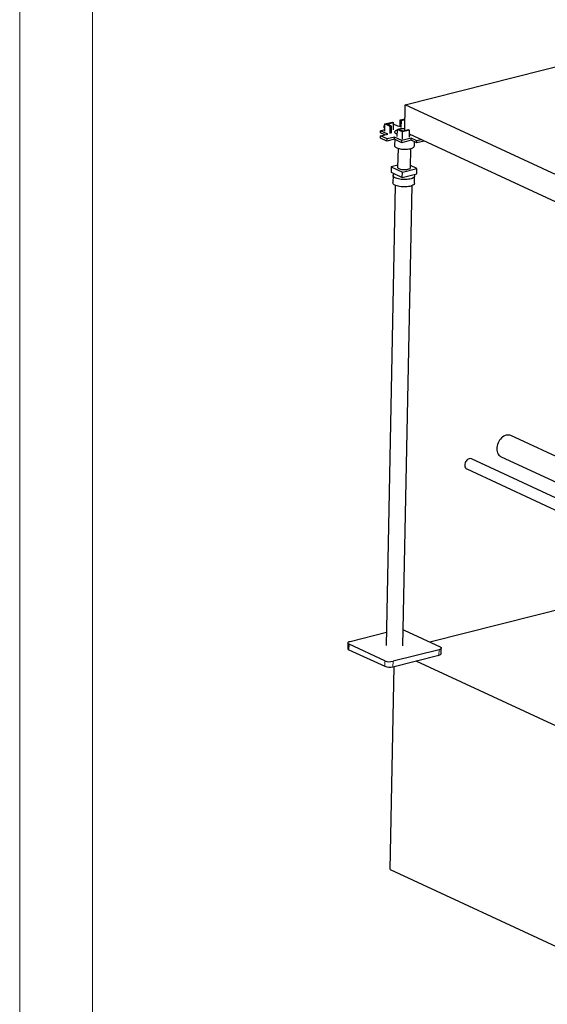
# Model space of a CAD drawing. Header units: millimetres. Extents: x 0 to 841, y 0 to 594.
# Tile 29 of 92: x 0 to 36, y 395 to 463. Entities that reach past the tile are written whole.
import ezdxf

# ---------------------------------------------------------------- set-up
doc = ezdxf.new("R2010")
doc.units = ezdxf.units.MM
doc.layers.add('TRAIT-FORT', color=4, linetype='Continuous', lineweight=25)

msp = doc.modelspace()

# ---------------------------------------------------------------- linework, layer by layer
at = {"lineweight": 18}
for p, q in [((0, 594), (0, 0)), ((5, 589), (5, 5)), ((22.60272, 419.95145), (22.59527, 419.57643)), ((28.77644, 419.57633), (28.76899, 419.20132)), ((25.05929, 418.81188), (25.05184, 418.43686)), ((25.62053, 418.77778), (25.61309, 418.40276))]:
    msp.add_line(p, q, dxfattribs=at)
at = {"layer": 'TRAIT-FORT', "lineweight": 25}
for p, q in [((26.46177, 456.98737), (45.39719, 461.7787)), ((26.42661, 455.2166), (26.46177, 456.98737)), ((41.20119, 450.14997), (26.46177, 456.98737)), ((25.05639, 455.18924), (25.06607, 455.67676)), ((25.06607, 455.67676), (25.55524, 455.80054)), ((25.43151, 455.50724), (25.06607, 455.67676)), ((25.23445, 455.66653), (25.62894, 455.76635)), ((25.55524, 455.80054), (25.62894, 455.76635)), ((25.62894, 455.76635), (25.61925, 455.27883)), ((25.6274, 455.6891), (25.98493, 455.52324)), ((26.10776, 455.46627), (26.11744, 455.95379)), ((26.11744, 455.95379), (26.44288, 456.03614)), ((26.11744, 455.95379), (26.19114, 455.9196)), ((26.18146, 455.43208), (26.19114, 455.9196)), ((26.19114, 455.9196), (26.44183, 455.98303)), ((24.75746, 455.0634), (24.76044, 455.21341)), ((25.05287, 454.92636), (24.75746, 455.0634)), ((24.76044, 455.21341), (25.05837, 455.28879)), ((25.26404, 454.97979), (24.76044, 455.21341)), ((25.01137, 455.40943), (25.01435, 455.55944)), ((25.06031, 455.38673), (25.01137, 455.40943)), ((25.01435, 455.55944), (25.06399, 455.572)), ((25.06329, 455.53674), (25.01435, 455.55944)), ((25.52619, 455.5312), (25.23445, 455.66653)), ((25.42183, 455.01972), (25.43151, 455.50724)), ((25.43151, 455.50724), (25.52619, 455.5312)), ((25.51651, 455.04368), (25.52619, 455.5312)), ((25.90076, 455.30368), (25.89108, 454.81616)), ((25.90076, 455.30368), (25.99543, 455.32764)), ((26.28153, 455.12705), (25.90076, 455.30368)), ((25.98493, 455.52324), (26.10952, 455.55477)), ((26.30251, 455.18519), (25.99543, 455.32764)), ((26.27184, 454.63953), (26.28153, 455.12705)), ((26.751, 455.24584), (26.28153, 455.12705)), ((26.6773, 455.28003), (26.30251, 455.18519)), ((26.751, 455.24584), (26.6773, 455.28003)), ((26.74132, 454.75832), (26.751, 455.24584)), ((24.75611, 454.70202), (24.75909, 454.85203)), ((25.20567, 454.49348), (24.75611, 454.70202)), ((24.75909, 454.85203), (25.26404, 454.97979)), ((25.20865, 454.64348), (24.75909, 454.85203)), ((25.20567, 454.49348), (25.20865, 454.64348)), ((25.71061, 454.62125), (25.20567, 454.49348)), ((25.71359, 454.77125), (25.20865, 454.64348)), ((25.71061, 454.62125), (25.71359, 454.77125)), ((26.21421, 454.38764), (25.71061, 454.62125)), ((26.21719, 454.53764), (25.71359, 454.77125)), ((25.73443, 454.6102), (25.72606, 454.18826)), ((26.86117, 454.55134), (26.21421, 454.38764)), ((26.21421, 454.38764), (26.21719, 454.53764)), ((26.86415, 454.70135), (26.21719, 454.53764)), ((39.89713, 448.86255), (26.74539, 454.96346)), ((26.86117, 454.55134), (26.86415, 454.70135)), ((27.25422, 454.36901), (26.86117, 454.55134)), ((27.2572, 454.51901), (26.86415, 454.70135)), ((27.08579, 454.16125), (27.09141, 454.44453)), ((27.25422, 454.36901), (27.2572, 454.51901)), ((27.75415, 454.49551), (27.25422, 454.36901)), ((27.54596, 454.59208), (27.2572, 454.51901)), ((25.96243, 454.00342), (25.93629, 452.68674)), ((26.81611, 452.66927), (26.84226, 453.98595)), ((25.49224, 452.73171), (25.48479, 452.3567)), ((25.48479, 452.3567), (26.25861, 451.99773)), ((25.93943, 452.84487), (25.49224, 452.73171)), ((25.49224, 452.73171), (26.26606, 452.37275)), ((26.25861, 451.99773), (26.26606, 452.37275)), ((26.26606, 452.37275), (27.26016, 452.62429)), ((27.26016, 452.62429), (26.81928, 452.82881)), ((27.25272, 452.24928), (27.26016, 452.62429)), ((25.62518, 452.13017), (25.61512, 451.6239)), ((25.92567, 452.15218), (25.92512, 452.12422)), ((26.25861, 451.99773), (27.25272, 452.24928)), ((26.80494, 452.10674), (26.80553, 452.13612)), ((27.09483, 451.59452), (27.10488, 452.10079)), ((25.77192, 451.46111), (25.14466, 419.87231)), ((26.30443, 419.84928), (26.93169, 451.43808)), ((40.24568, 431.2453), (33.71214, 434.27612)), ((33.03884, 432.82468), (40.21098, 429.49763)), ((40.18941, 428.41176), (30.99913, 432.675)), ((30.67931, 431.98557), (40.17293, 427.58161)), ((40.08436, 423.1212), (28.13855, 420.09849)), ((22.67265, 420.14526), (25.16259, 420.7753)), ((26.3898, 420.90971), (28.84637, 419.77014)), ((22.51839, 420.03924), (22.51094, 419.66423)), ((25.05929, 418.81188), (22.60272, 419.95145)), ((22.59527, 419.57643), (25.05184, 418.43686)), ((25.61309, 418.40276), (28.76899, 419.20132)), ((28.77644, 419.57633), (25.62053, 418.77778)), ((28.92325, 419.30733), (28.9307, 419.68235)), ((27.19104, 418.80204), (38.46211, 413.57355)), ((25.41923, 404.48514), (25.69601, 418.42374)), ((25.41923, 404.48514), (143.33455, 349.78591))]:
    msp.add_line(p, q, dxfattribs=at)
at = {"layer": 'TRAIT-FORT', "lineweight": 25, "flags": 128}
for points in [[(25.89421, 454.97372), (25.84558, 454.99854), (25.79985, 455.02995), (25.76744, 455.06312), (25.74903, 455.09734), (25.74502, 455.13187), (25.75549, 455.16599), (25.78022, 455.19896), (25.81869, 455.23008), (25.87006, 455.2587), (25.90012, 455.27181)], [(26.84216, 454.91857), (26.80188, 454.90918), (26.74409, 454.89818)], [(25.72606, 454.18826), (25.73041, 454.1598), (25.74882, 454.12558), (25.78123, 454.09241), (25.82696, 454.061), (25.88503, 454.03202), (25.9542, 454.00607), (26.03299, 453.98372), (26.11974, 453.96544), (26.21258, 453.95163), (26.30955, 453.94256), (26.40857, 453.93845), (26.50753, 453.93938), (26.60433, 453.94532), (26.6969, 453.95615), (26.78326, 453.97164), (26.86159, 453.99145), (26.9302, 454.01518), (26.98764, 454.04231), (27.03268, 454.07226), (27.06436, 454.10439), (27.08201, 454.13802), (27.08579, 454.16125)], [(26.81611, 452.66927), (26.81386, 452.65487), (26.79886, 452.62822), (26.77029, 452.60318), (26.72904, 452.58054), (26.67645, 452.56103), (26.61422, 452.54528), (26.54433, 452.5338), (26.46904, 452.52695), (26.39077, 452.52496), (26.31202, 452.52789), (26.23534, 452.53564), (26.16319, 452.54797), (26.09789, 452.56447), (26.04152, 452.58463), (25.99592, 452.60778), (25.96254, 452.6332), (25.94245, 452.66005), (25.93629, 452.68674)], [(27.09483, 451.59452), (27.08746, 451.56018), (27.06582, 451.52549), (27.03034, 451.49242), (26.98172, 451.46163), (26.9209, 451.43371), (26.84906, 451.40921), (26.76761, 451.3886), (26.67812, 451.37228), (26.58235, 451.36058), (26.48215, 451.35371), (26.37947, 451.35182), (26.27632, 451.35493), (26.1747, 451.363), (26.07659, 451.37586), (25.98389, 451.39326), (25.89842, 451.41486), (25.82184, 451.44025), (25.75563, 451.46892), (25.70109, 451.50033), (25.65927, 451.53385), (25.631, 451.56884), (25.61682, 451.60462), (25.61512, 451.6239)], [(27.05241, 452.19859), (27.0766, 452.17348), (27.09789, 452.13801), (27.1049, 452.1021), (27.09752, 452.06645), (27.07587, 452.03176), (27.0404, 451.99869), (26.99177, 451.9679), (26.93095, 451.93998), (26.85912, 451.91548), (26.77766, 451.89487), (26.68818, 451.87855), (26.5924, 451.86685), (26.4922, 451.85998), (26.38953, 451.85809), (26.28637, 451.86121), (26.18475, 451.86927), (26.08664, 451.88213), (25.99395, 451.89953), (25.90848, 451.92113), (25.83189, 451.94652), (25.76568, 451.9752), (25.71114, 452.0066), (25.66933, 452.04013), (25.64105, 452.07512), (25.62687, 452.11089), (25.62705, 452.14676), (25.6416, 452.18202), (25.67023, 452.21598), (25.71239, 452.24799), (25.71526, 452.24979)], [(33.39038, 434.30043), (33.30612, 434.27245), (33.2231, 434.23159), (33.14279, 434.17857), (33.06664, 434.11434), (32.996, 434.04004), (32.93213, 433.95701), (32.87618, 433.86673), (32.82913, 433.77079), (32.79184, 433.67093), (32.76495, 433.56891), (32.74897, 433.46657), (32.74416, 433.36572), (32.75062, 433.26816), (32.76823, 433.17564), (32.79668, 433.08981), (32.83546, 433.0122), (32.88387, 432.9442), (32.94106, 432.88701), (33.00599, 432.84166), (33.03884, 432.82468)], [(30.8463, 432.68655), (30.78767, 432.6649), (30.73103, 432.6304), (30.67854, 432.58436), (30.63223, 432.52856), (30.59387, 432.46513), (30.56494, 432.39653), (30.54655, 432.32538), (30.53941, 432.25442), (30.54379, 432.18637), (30.55953, 432.12386), (30.58601, 432.06927), (30.62222, 432.02472), (30.66677, 431.99191), (30.67931, 431.98557)], [(26.32596, 420.93345), (26.33581, 420.93041), (26.3898, 420.90971)], [(22.60272, 419.95145), (22.56086, 419.97521), (22.53273, 420.00113), (22.51942, 420.02821), (22.52145, 420.05541), (22.53872, 420.08169), (22.57058, 420.10602), (22.6158, 420.12749), (22.67265, 420.14526)], [(22.51094, 419.66423), (22.51198, 419.6532), (22.52528, 419.62612), (22.55341, 419.6002), (22.59527, 419.57643)], [(28.76899, 419.20132), (28.82584, 419.21908), (28.87106, 419.24055), (28.90292, 419.26489), (28.92019, 419.29116), (28.92325, 419.30733)], [(28.84637, 419.77014), (28.88823, 419.74638), (28.91636, 419.72046), (28.92966, 419.69337), (28.92764, 419.66617), (28.91037, 419.6399), (28.87851, 419.61557), (28.83328, 419.5941), (28.77644, 419.57633)]]:
    msp.add_lwpolyline(points, dxfattribs=at)
at = {"layer": 'TRAIT-FORT', "lineweight": 25}
for centre, radius, start, end in [((26.38338, 453.66518), 1.68391, 88.4398397, 102.1133432), ((33.51748, 433.84122), 0.47647, 65.8865798, 105.4706079), ((30.90667, 432.4684), 0.22635, 65.8888409, 105.4683469), ((25.39559, 419.71128), 0.96022, 249.4980195, 283.5479686), ((25.38815, 419.33626), 0.96022, 249.4980195, 283.5479686)]:
    msp.add_arc(centre, radius, start, end, dxfattribs=at)

doc.saveas('drawing.dxf')
